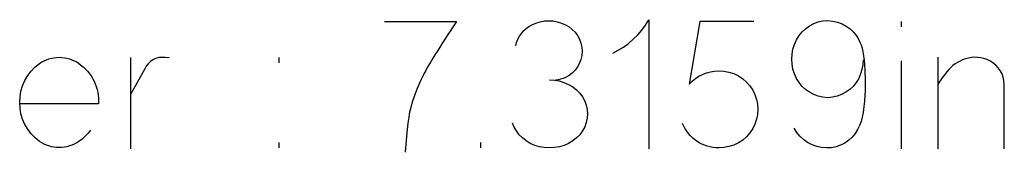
# Model space of a CAD drawing. Header units: inches. Extents: x -14.1 to 21.9, y -36.2 to -13.1.
# Tile 62 of 74: x 8.1195 to 8.348, y -24.5489 to -24.5181. Entities that reach past the tile are written whole.
import ezdxf

# ---------------------------------------------------------------- set-up
doc = ezdxf.new("R2010")
doc.units = ezdxf.units.IN
doc.header["$LTSCALE"] = 0.5
doc.header["$MEASUREMENT"] = 0

msp = doc.modelspace()

# ---------------------------------------------------------------- linework, layer by layer
at = {"color": 7, "linetype": 'Continuous'}
for p, q in [((8.20418, -24.51853), (8.22083, -24.51853)), ((8.22083, -24.51853), (8.22008, -24.51967)), ((8.22083, -24.51853), (8.22083, -24.51853)), ((8.23837, -24.51931), (8.23931, -24.51889)), ((8.23931, -24.51889), (8.24028, -24.5186)), ((8.24028, -24.5186), (8.24126, -24.51842)), ((8.24126, -24.51842), (8.24227, -24.51836)), ((8.24227, -24.51836), (8.24327, -24.51842)), ((8.24327, -24.51842), (8.24426, -24.5186)), ((8.24426, -24.5186), (8.24522, -24.51889)), ((8.24522, -24.51889), (8.24616, -24.51931)), ((8.26472, -24.51936), (8.26549, -24.51812)), ((8.26549, -24.51812), (8.26549, -24.51812)), ((8.26549, -24.51812), (8.26549, -24.54812)), ((8.27739, -24.51853), (8.27487, -24.53312)), ((8.28991, -24.51853), (8.27739, -24.51853)), ((8.27739, -24.51853), (8.27739, -24.51853)), ((8.3028, -24.51957), (8.30379, -24.51904)), ((8.30379, -24.51904), (8.30483, -24.51865)), ((8.30483, -24.51865), (8.30591, -24.51841)), ((8.30591, -24.51841), (8.30705, -24.51832)), ((8.30705, -24.51832), (8.30705, -24.51832)), ((8.30705, -24.51832), (8.30821, -24.51844)), ((8.30821, -24.51844), (8.30932, -24.51871)), ((8.30932, -24.51871), (8.31036, -24.5191)), ((8.32407, -24.51853), (8.32407, -24.51981)), ((8.21938, -24.52077), (8.2187, -24.52181)), ((8.22008, -24.51967), (8.21938, -24.52077)), ((8.23547, -24.52196), (8.23592, -24.5213)), ((8.23592, -24.5213), (8.23645, -24.5207)), ((8.23645, -24.5207), (8.23703, -24.52017)), ((8.23703, -24.52017), (8.23767, -24.5197)), ((8.23767, -24.5197), (8.23837, -24.51931)), ((8.23837, -24.51931), (8.23837, -24.51931)), ((8.24616, -24.51931), (8.24616, -24.51931)), ((8.24616, -24.51931), (8.24699, -24.51979)), ((8.24699, -24.51979), (8.24773, -24.52038)), ((8.24773, -24.52038), (8.24838, -24.52105)), ((8.24838, -24.52105), (8.24894, -24.52182)), ((8.26293, -24.52164), (8.26387, -24.52054)), ((8.26387, -24.52054), (8.26472, -24.51936)), ((8.30039, -24.52183), (8.30109, -24.52097)), ((8.30109, -24.52097), (8.30189, -24.52022)), ((8.30189, -24.52022), (8.3028, -24.51957)), ((8.31036, -24.5191), (8.31133, -24.51963)), ((8.31133, -24.51963), (8.31223, -24.52027)), ((8.31223, -24.52027), (8.31301, -24.52101)), ((8.31301, -24.52101), (8.31369, -24.52185)), ((8.21806, -24.52281), (8.21746, -24.52376)), ((8.2187, -24.52181), (8.21806, -24.52281)), ((8.2346, -24.52416), (8.2348, -24.5234)), ((8.2348, -24.5234), (8.2351, -24.52266)), ((8.2351, -24.52266), (8.23547, -24.52196)), ((8.24894, -24.52182), (8.2494, -24.52266)), ((8.2494, -24.52266), (8.24973, -24.52355)), ((8.24973, -24.52355), (8.24994, -24.52448)), ((8.2608, -24.52362), (8.2619, -24.52267)), ((8.2619, -24.52267), (8.26293, -24.52164)), ((8.29931, -24.52387), (8.2998, -24.5228)), ((8.2998, -24.5228), (8.30039, -24.52183)), ((8.2998, -24.5228), (8.2998, -24.5228)), ((8.31369, -24.52185), (8.31426, -24.5228)), ((8.31426, -24.5228), (8.31426, -24.5228)), ((8.31426, -24.5228), (8.31453, -24.52335)), ((8.31453, -24.52335), (8.31478, -24.524)), ((8.21636, -24.5255), (8.21586, -24.5263)), ((8.21689, -24.52466), (8.21636, -24.5255)), ((8.21746, -24.52376), (8.21689, -24.52466)), ((8.24994, -24.52448), (8.25001, -24.52545)), ((8.25001, -24.52545), (8.24994, -24.52642)), ((8.25001, -24.52545), (8.25001, -24.52545)), ((8.25712, -24.5259), (8.25841, -24.52524)), ((8.25841, -24.52524), (8.25964, -24.52448)), ((8.25964, -24.52448), (8.2608, -24.52362)), ((8.29875, -24.52612), (8.29896, -24.52497)), ((8.29896, -24.52497), (8.29931, -24.52387)), ((8.31478, -24.524), (8.315, -24.52474)), ((8.315, -24.52474), (8.31519, -24.52557)), ((8.31519, -24.52557), (8.31535, -24.5265)), ((8.12406, -24.52827), (8.12459, -24.52794)), ((8.12459, -24.52794), (8.12512, -24.52765)), ((8.12512, -24.52765), (8.12567, -24.52741)), ((8.12567, -24.52741), (8.12624, -24.52721)), ((8.12624, -24.52721), (8.12681, -24.52705)), ((8.12681, -24.52705), (8.1274, -24.52695)), ((8.1274, -24.52695), (8.128, -24.52688)), ((8.128, -24.52688), (8.12862, -24.52686)), ((8.12862, -24.52686), (8.12923, -24.52688)), ((8.12923, -24.52688), (8.12984, -24.52695)), ((8.12984, -24.52695), (8.13043, -24.52705)), ((8.13043, -24.52705), (8.13101, -24.52721)), ((8.13101, -24.52721), (8.13158, -24.52741)), ((8.13158, -24.52741), (8.13214, -24.52765)), ((8.13214, -24.52765), (8.13269, -24.52794)), ((8.13269, -24.52794), (8.13322, -24.52827)), ((8.14517, -24.5269), (8.14517, -24.54812)), ((8.14983, -24.52783), (8.14931, -24.52835)), ((8.15039, -24.52744), (8.14983, -24.52783)), ((8.15082, -24.52722), (8.15039, -24.52744)), ((8.15039, -24.52744), (8.15039, -24.52744)), ((8.15126, -24.52705), (8.15082, -24.52722)), ((8.15173, -24.52694), (8.15126, -24.52705)), ((8.15221, -24.52688), (8.15173, -24.52694)), ((8.1532, -24.52688), (8.15221, -24.52688)), ((8.15416, -24.52702), (8.1532, -24.52688)), ((8.1797, -24.52815), (8.1797, -24.5269)), ((8.21498, -24.52775), (8.21459, -24.5284)), ((8.2154, -24.52705), (8.21498, -24.52775)), ((8.21586, -24.5263), (8.2154, -24.52705)), ((8.24973, -24.52735), (8.2494, -24.52824)), ((8.24994, -24.52642), (8.24973, -24.52735)), ((8.29868, -24.52729), (8.29875, -24.52612)), ((8.29875, -24.52847), (8.29868, -24.52729)), ((8.31529, -24.52744), (8.3152, -24.52855)), ((8.31535, -24.5265), (8.31549, -24.52752)), ((8.31549, -24.52752), (8.31559, -24.52864)), ((8.32407, -24.52769), (8.32407, -24.54812)), ((8.33262, -24.52686), (8.33262, -24.54812)), ((8.33717, -24.52806), (8.33662, -24.52841)), ((8.33775, -24.52774), (8.33717, -24.52806)), ((8.33836, -24.52747), (8.33775, -24.52774)), ((8.339, -24.52723), (8.33836, -24.52747)), ((8.33971, -24.52704), (8.339, -24.52723)), ((8.339, -24.52723), (8.339, -24.52723)), ((8.34043, -24.52691), (8.33971, -24.52704)), ((8.34115, -24.52686), (8.34043, -24.52691)), ((8.34188, -24.52688), (8.34115, -24.52686)), ((8.3426, -24.52697), (8.34188, -24.52688)), ((8.34332, -24.52713), (8.3426, -24.52697)), ((8.34401, -24.52737), (8.34332, -24.52713)), ((8.34468, -24.52769), (8.34401, -24.52737)), ((8.3454, -24.52814), (8.34468, -24.52769)), ((8.34468, -24.52769), (8.34468, -24.52769)), ((8.34605, -24.52867), (8.3454, -24.52814)), ((8.12133, -24.53109), (8.12211, -24.53005)), ((8.12211, -24.53005), (8.12302, -24.5291)), ((8.12302, -24.5291), (8.12406, -24.52827)), ((8.12406, -24.52827), (8.12406, -24.52827)), ((8.13322, -24.52827), (8.13322, -24.52827)), ((8.13322, -24.52827), (8.13429, -24.52913)), ((8.13429, -24.52913), (8.13523, -24.53011)), ((8.13523, -24.53011), (8.13604, -24.53119)), ((8.14848, -24.52955), (8.14517, -24.53548)), ((8.14886, -24.52894), (8.14848, -24.52955)), ((8.14848, -24.52955), (8.14848, -24.52955)), ((8.14931, -24.52835), (8.14886, -24.52894)), ((8.21363, -24.53008), (8.21338, -24.53054)), ((8.21392, -24.52957), (8.21363, -24.53008)), ((8.21424, -24.52901), (8.21392, -24.52957)), ((8.21459, -24.5284), (8.21424, -24.52901)), ((8.24838, -24.52984), (8.24773, -24.53052)), ((8.24894, -24.52907), (8.24838, -24.52984)), ((8.2494, -24.52824), (8.24894, -24.52907)), ((8.27797, -24.53082), (8.27888, -24.53047)), ((8.27888, -24.53047), (8.27981, -24.53021)), ((8.27981, -24.53021), (8.28076, -24.53006)), ((8.28076, -24.53006), (8.28175, -24.53001)), ((8.28175, -24.53001), (8.28175, -24.53001)), ((8.28175, -24.53001), (8.28295, -24.53006)), ((8.28295, -24.53006), (8.28411, -24.53028)), ((8.28411, -24.53028), (8.28523, -24.53065)), ((8.29896, -24.52961), (8.29875, -24.52847)), ((8.29931, -24.53072), (8.29896, -24.52961)), ((8.31498, -24.52966), (8.31467, -24.53074)), ((8.3152, -24.52855), (8.31498, -24.52966)), ((8.31559, -24.52864), (8.31567, -24.52984)), ((8.31567, -24.52984), (8.31567, -24.52984)), ((8.31567, -24.52984), (8.31574, -24.53225)), ((8.33469, -24.53021), (8.33363, -24.5316)), ((8.33513, -24.5297), (8.33469, -24.53021)), ((8.33469, -24.53021), (8.33469, -24.53021)), ((8.33559, -24.52924), (8.33513, -24.5297)), ((8.33609, -24.5288), (8.33559, -24.52924)), ((8.33662, -24.52841), (8.33609, -24.5288)), ((8.34661, -24.52927), (8.34605, -24.52867)), ((8.3471, -24.52995), (8.34661, -24.52927)), ((8.3475, -24.53068), (8.3471, -24.52995)), ((8.12014, -24.53346), (8.12066, -24.53225)), ((8.12066, -24.53225), (8.12133, -24.53109)), ((8.13604, -24.53119), (8.13672, -24.53239)), ((8.13672, -24.53239), (8.137, -24.53302)), ((8.21241, -24.53247), (8.21172, -24.53408)), ((8.21317, -24.53096), (8.21241, -24.53247)), ((8.21338, -24.53054), (8.21317, -24.53096)), ((8.21317, -24.53096), (8.21317, -24.53096)), ((8.24243, -24.53208), (8.2436, -24.53214)), ((8.2436, -24.53214), (8.24473, -24.53235)), ((8.24445, -24.53207), (8.24384, -24.53216)), ((8.24502, -24.53196), (8.24445, -24.53207)), ((8.24473, -24.53235), (8.24581, -24.53268)), ((8.24559, -24.5318), (8.24502, -24.53196)), ((8.24616, -24.53158), (8.24559, -24.5318)), ((8.24581, -24.53268), (8.24687, -24.53316)), ((8.24699, -24.53109), (8.24616, -24.53158)), ((8.24616, -24.53158), (8.24616, -24.53158)), ((8.24773, -24.53052), (8.24699, -24.53109)), ((8.27487, -24.53312), (8.27556, -24.53241)), ((8.27556, -24.53241), (8.27631, -24.5318)), ((8.27631, -24.5318), (8.27711, -24.53126)), ((8.27711, -24.53126), (8.27797, -24.53082)), ((8.28523, -24.53065), (8.2863, -24.53117)), ((8.2863, -24.53117), (8.2873, -24.53183)), ((8.2873, -24.53183), (8.28819, -24.5326)), ((8.28819, -24.5326), (8.28896, -24.53348)), ((8.2998, -24.53179), (8.29931, -24.53072)), ((8.30039, -24.53275), (8.2998, -24.53179)), ((8.2998, -24.53179), (8.2998, -24.53179)), ((8.30109, -24.53361), (8.30039, -24.53275)), ((8.31366, -24.53275), (8.31297, -24.53361)), ((8.31426, -24.53179), (8.31366, -24.53275)), ((8.31467, -24.53074), (8.31426, -24.53179)), ((8.31426, -24.53179), (8.31426, -24.53179)), ((8.31574, -24.53225), (8.31571, -24.53459)), ((8.33363, -24.5316), (8.33262, -24.53312)), ((8.34778, -24.53145), (8.3475, -24.53068)), ((8.34796, -24.53226), (8.34778, -24.53145)), ((8.34803, -24.53312), (8.34796, -24.53226)), ((8.11954, -24.53601), (8.11976, -24.53472)), ((8.11976, -24.53472), (8.12014, -24.53346)), ((8.137, -24.53302), (8.13725, -24.53366)), ((8.13725, -24.53366), (8.13744, -24.53431)), ((8.13744, -24.53431), (8.1376, -24.53497)), ((8.1376, -24.53497), (8.1377, -24.53565)), ((8.21172, -24.53408), (8.21109, -24.53577)), ((8.24687, -24.53316), (8.24687, -24.53316)), ((8.24687, -24.53316), (8.24784, -24.53374)), ((8.24784, -24.53374), (8.24871, -24.53442)), ((8.24871, -24.53442), (8.24946, -24.5352)), ((8.27487, -24.53312), (8.27487, -24.53312)), ((8.28896, -24.53348), (8.28962, -24.53448)), ((8.28962, -24.53448), (8.28962, -24.53448)), ((8.28962, -24.53448), (8.29014, -24.53554)), ((8.30189, -24.53436), (8.30109, -24.53361)), ((8.3028, -24.535), (8.30189, -24.53436)), ((8.30379, -24.53552), (8.3028, -24.535)), ((8.31125, -24.535), (8.31027, -24.53552)), ((8.31217, -24.53436), (8.31125, -24.535)), ((8.31297, -24.53361), (8.31217, -24.53436)), ((8.31571, -24.53459), (8.31565, -24.53577)), ((8.34803, -24.54812), (8.34803, -24.53312)), ((8.34803, -24.53312), (8.34803, -24.53312)), ((8.11946, -24.53734), (8.11954, -24.53601)), ((8.1377, -24.53565), (8.13778, -24.53632)), ((8.13778, -24.53632), (8.13779, -24.53701)), ((8.13779, -24.53701), (8.13778, -24.53771)), ((8.21109, -24.53577), (8.21052, -24.53755)), ((8.24946, -24.5352), (8.2501, -24.53606)), ((8.2501, -24.53606), (8.2501, -24.53606)), ((8.2501, -24.53606), (8.25062, -24.53702)), ((8.25062, -24.53702), (8.251, -24.538)), ((8.29014, -24.53554), (8.29052, -24.53663)), ((8.29052, -24.53663), (8.29074, -24.53777)), ((8.30483, -24.5359), (8.30379, -24.53552)), ((8.30591, -24.53615), (8.30483, -24.5359)), ((8.30705, -24.53626), (8.30591, -24.53615)), ((8.30817, -24.53615), (8.30705, -24.53626)), ((8.30705, -24.53626), (8.30705, -24.53626)), ((8.30924, -24.5359), (8.30817, -24.53615)), ((8.31027, -24.53552), (8.30924, -24.5359)), ((8.31555, -24.53702), (8.31542, -24.53832)), ((8.31565, -24.53577), (8.31555, -24.53702)), ((8.11954, -24.53867), (8.11946, -24.53734)), ((8.11946, -24.53734), (8.11946, -24.53734)), ((8.11976, -24.53996), (8.11954, -24.53867)), ((8.13778, -24.53771), (8.11955, -24.53771)), ((8.13778, -24.53771), (8.13778, -24.53771)), ((8.20999, -24.53959), (8.20976, -24.54081)), ((8.21024, -24.5385), (8.20999, -24.53959)), ((8.21052, -24.53755), (8.21024, -24.5385)), ((8.21052, -24.53755), (8.21052, -24.53755)), ((8.251, -24.538), (8.25122, -24.53898)), ((8.25122, -24.53898), (8.2513, -24.53999)), ((8.29074, -24.53777), (8.29082, -24.53894)), ((8.29082, -24.53894), (8.29074, -24.54012)), ((8.31542, -24.53832), (8.31525, -24.5397)), ((8.12014, -24.54121), (8.11976, -24.53996)), ((8.12066, -24.54244), (8.12014, -24.54121)), ((8.20976, -24.54081), (8.20956, -24.54215)), ((8.25122, -24.54102), (8.251, -24.54202)), ((8.2513, -24.53999), (8.25122, -24.54102)), ((8.2513, -24.53999), (8.2513, -24.53999)), ((8.29052, -24.54126), (8.29014, -24.54236)), ((8.29074, -24.54012), (8.29052, -24.54126)), ((8.31477, -24.54175), (8.31441, -24.5427)), ((8.31505, -24.54075), (8.31477, -24.54175)), ((8.31525, -24.5397), (8.31505, -24.54075)), ((8.31525, -24.5397), (8.31525, -24.5397)), ((8.12133, -24.54359), (8.12066, -24.54244)), ((8.12211, -24.54463), (8.12133, -24.54359)), ((8.13587, -24.54376), (8.13532, -24.54452)), ((8.20938, -24.54363), (8.20922, -24.54526)), ((8.20956, -24.54215), (8.20938, -24.54363)), ((8.23428, -24.5431), (8.2339, -24.54215)), ((8.23477, -24.54397), (8.23428, -24.5431)), ((8.2354, -24.54484), (8.23477, -24.54397)), ((8.23477, -24.54397), (8.23477, -24.54397)), ((8.2501, -24.54397), (8.24946, -24.54484)), ((8.25062, -24.54301), (8.2501, -24.54397)), ((8.2501, -24.54397), (8.2501, -24.54397)), ((8.251, -24.54202), (8.25062, -24.54301)), ((8.27362, -24.5429), (8.27333, -24.54228)), ((8.27395, -24.5435), (8.27362, -24.5429)), ((8.27432, -24.54406), (8.27395, -24.5435)), ((8.27472, -24.5446), (8.27432, -24.54406)), ((8.28962, -24.54343), (8.28896, -24.54443)), ((8.29014, -24.54236), (8.28962, -24.54343)), ((8.28962, -24.54343), (8.28962, -24.54343)), ((8.29986, -24.54431), (8.29926, -24.54331)), ((8.31397, -24.5436), (8.31339, -24.54456)), ((8.31441, -24.5427), (8.31397, -24.5436)), ((8.31397, -24.5436), (8.31397, -24.5436)), ((8.12302, -24.54558), (8.12211, -24.54463)), ((8.12406, -24.54642), (8.12302, -24.54558)), ((8.12459, -24.54675), (8.12406, -24.54642)), ((8.12406, -24.54642), (8.12406, -24.54642)), ((8.13322, -24.54642), (8.13269, -24.54675)), ((8.13398, -24.54585), (8.13322, -24.54642)), ((8.13322, -24.54642), (8.13322, -24.54642)), ((8.13469, -24.54522), (8.13398, -24.54585)), ((8.13532, -24.54452), (8.13469, -24.54522)), ((8.20922, -24.54526), (8.20907, -24.54703)), ((8.23615, -24.54561), (8.2354, -24.54484)), ((8.23702, -24.54629), (8.23615, -24.54561)), ((8.238, -24.54687), (8.23702, -24.54629)), ((8.24784, -24.54629), (8.24687, -24.54687)), ((8.24871, -24.54561), (8.24784, -24.54629)), ((8.24946, -24.54484), (8.24871, -24.54561)), ((8.27516, -24.54509), (8.27472, -24.5446)), ((8.27563, -24.54556), (8.27516, -24.54509)), ((8.27613, -24.54599), (8.27563, -24.54556)), ((8.27667, -24.54638), (8.27613, -24.54599)), ((8.27723, -24.54672), (8.27667, -24.54638)), ((8.2873, -24.54608), (8.2863, -24.54673)), ((8.28819, -24.54532), (8.2873, -24.54608)), ((8.28896, -24.54443), (8.28819, -24.54532)), ((8.30058, -24.54521), (8.29986, -24.54431)), ((8.30141, -24.54599), (8.30058, -24.54521)), ((8.30236, -24.54667), (8.30141, -24.54599)), ((8.31191, -24.54615), (8.311, -24.54679)), ((8.31271, -24.54541), (8.31191, -24.54615)), ((8.31339, -24.54456), (8.31271, -24.54541)), ((8.12512, -24.54704), (8.12459, -24.54675)), ((8.12567, -24.54728), (8.12512, -24.54704)), ((8.12624, -24.54747), (8.12567, -24.54728)), ((8.12681, -24.54763), (8.12624, -24.54747)), ((8.1274, -24.54774), (8.12681, -24.54763)), ((8.128, -24.5478), (8.1274, -24.54774)), ((8.12862, -24.54783), (8.128, -24.5478)), ((8.12923, -24.5478), (8.12862, -24.54783)), ((8.12984, -24.54774), (8.12923, -24.5478)), ((8.13043, -24.54763), (8.12984, -24.54774)), ((8.13101, -24.54747), (8.13043, -24.54763)), ((8.13158, -24.54728), (8.13101, -24.54747)), ((8.13214, -24.54704), (8.13158, -24.54728)), ((8.13269, -24.54675), (8.13214, -24.54704)), ((8.1797, -24.54791), (8.1797, -24.54666)), ((8.20907, -24.54703), (8.20894, -24.54894)), ((8.22651, -24.54791), (8.22651, -24.54662)), ((8.23904, -24.54733), (8.238, -24.54687)), ((8.238, -24.54687), (8.238, -24.54687)), ((8.24013, -24.54765), (8.23904, -24.54733)), ((8.24125, -24.54785), (8.24013, -24.54765)), ((8.24244, -24.54791), (8.24125, -24.54785)), ((8.24361, -24.54785), (8.24244, -24.54791)), ((8.24244, -24.54791), (8.24244, -24.54791)), ((8.24474, -24.54765), (8.24361, -24.54785)), ((8.24583, -24.54733), (8.24474, -24.54765)), ((8.24687, -24.54687), (8.24583, -24.54733)), ((8.24687, -24.54687), (8.24687, -24.54687)), ((8.27782, -24.54703), (8.27723, -24.54672)), ((8.27843, -24.54729), (8.27782, -24.54703)), ((8.27907, -24.54752), (8.27843, -24.54729)), ((8.27973, -24.54769), (8.27907, -24.54752)), ((8.2804, -24.54781), (8.27973, -24.54769)), ((8.28107, -24.54789), (8.2804, -24.54781)), ((8.28175, -24.54791), (8.28107, -24.54789)), ((8.28295, -24.54784), (8.28175, -24.54791)), ((8.28175, -24.54791), (8.28175, -24.54791)), ((8.28411, -24.54762), (8.28295, -24.54784)), ((8.28523, -24.54725), (8.28411, -24.54762)), ((8.2863, -24.54673), (8.28523, -24.54725)), ((8.3034, -24.54722), (8.30236, -24.54667)), ((8.30449, -24.5476), (8.3034, -24.54722)), ((8.30562, -24.54783), (8.30449, -24.5476)), ((8.3068, -24.54791), (8.30562, -24.54783)), ((8.30791, -24.54786), (8.3068, -24.54791)), ((8.3068, -24.54791), (8.3068, -24.54791)), ((8.30899, -24.54765), (8.30791, -24.54786)), ((8.31002, -24.54729), (8.30899, -24.54765)), ((8.311, -24.54679), (8.31002, -24.54729))]:
    msp.add_line(p, q, dxfattribs=at)

doc.saveas('drawing.dxf')
